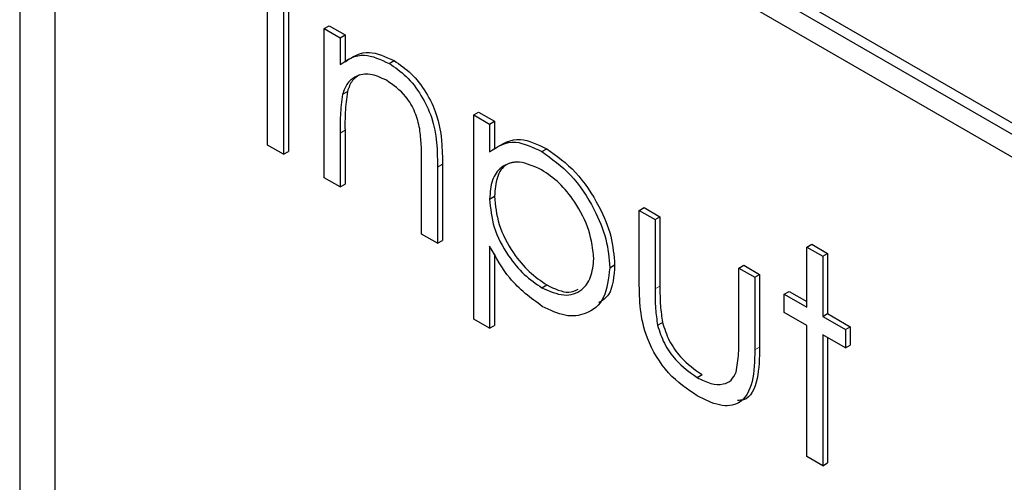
# Paper-space layout 'Blatt4' of a CAD drawing. Header units: millimetres. Extents: x 5 to 418, y 2 to 292.
# Tile 40 of 117: x 120.624 to 121.806, y 186.978 to 187.533. Entities that reach past the tile are written whole.
import ezdxf

# ---------------------------------------------------------------- set-up
doc = ezdxf.new("R2010")
doc.units = ezdxf.units.MM

psp = doc.layouts.new('Blatt4')

# ---------------------------------------------------------------- linework, layer by layer
at = {"color": 7, "linetype": 'Continuous', "lineweight": 25}
for p, q in [((120.6245, 189.2132), (120.6245, 183.7016)), ((120.6665, 189.1695), (120.6665, 183.7258)), ((123.506, 186.4329), (120.9133, 187.9297)), ((123.4942, 186.4261), (120.9015, 187.9229)), ((120.9015, 187.8957), (123.4942, 186.3989)), ((120.9219, 187.3823), (120.9219, 187.6273)), ((120.941, 187.6163), (120.941, 187.3713)), ((120.9469, 187.6197), (120.9469, 187.3747)), ((120.9899, 187.5221), (120.9958, 187.5255)), ((120.9899, 187.5221), (121.009, 187.5111)), ((120.9899, 187.3431), (120.9899, 187.5221)), ((120.9958, 187.5255), (121.0149, 187.5145)), ((121.009, 187.5111), (121.0149, 187.5145)), ((121.009, 187.5111), (121.009, 187.4788)), ((121.0149, 187.5145), (121.0149, 187.4822)), ((121.0679, 187.4802), (121.0738, 187.4836)), ((121.0119, 187.4432), (121.0178, 187.4466)), ((121.1694, 187.4185), (121.1753, 187.4219)), ((121.1753, 187.4219), (121.1943, 187.4109)), ((121.1694, 187.4185), (121.1885, 187.4075)), ((121.1694, 187.1735), (121.1694, 187.4185)), ((121.1885, 187.4075), (121.1943, 187.4109)), ((121.1943, 187.4109), (121.1943, 187.3778)), ((121.0149, 187.4002), (121.0149, 187.3355)), ((121.1885, 187.4075), (121.1885, 187.3744)), ((121.009, 187.3968), (121.009, 187.3321)), ((120.941, 187.3713), (120.9219, 187.3823)), ((120.941, 187.3713), (120.9469, 187.3747)), ((121.2511, 187.3745), (121.257, 187.3779)), ((121.1069, 187.2756), (121.1069, 187.3598)), ((121.1259, 187.356), (121.1259, 187.2646)), ((121.1318, 187.3594), (121.1318, 187.268)), ((121.009, 187.3321), (120.9899, 187.3431)), ((121.009, 187.3321), (121.0149, 187.3355)), ((121.1885, 187.3176), (121.1943, 187.321)), ((121.368, 187.3039), (121.3738, 187.3073)), ((121.368, 187.3039), (121.387, 187.2929)), ((121.368, 187.2183), (121.368, 187.3039)), ((121.3738, 187.3073), (121.3929, 187.2963)), ((121.387, 187.2929), (121.3929, 187.2963)), ((121.387, 187.2929), (121.387, 187.2098)), ((121.3929, 187.2963), (121.3929, 187.2132)), ((121.1259, 187.2646), (121.1069, 187.2756)), ((121.1259, 187.2646), (121.1318, 187.268)), ((121.1885, 187.2609), (121.1885, 187.1625)), ((121.5692, 187.2599), (121.5751, 187.2633)), ((121.5692, 187.2599), (121.5882, 187.2489)), ((121.5692, 187.1877), (121.5692, 187.2599)), ((121.5751, 187.2633), (121.5941, 187.2523)), ((121.1943, 187.2517), (121.1943, 187.1659)), ((121.5882, 187.2489), (121.5941, 187.2523)), ((121.5882, 187.2489), (121.5882, 187.1767)), ((121.5941, 187.2523), (121.5941, 187.1801)), ((121.3326, 187.2352), (121.3385, 187.2387)), ((121.4876, 187.2348), (121.4935, 187.2382)), ((121.4876, 187.2348), (121.5067, 187.2238)), ((121.4876, 187.1517), (121.4876, 187.2348)), ((121.4935, 187.2382), (121.5125, 187.2272)), ((121.5067, 187.2238), (121.5125, 187.2272)), ((121.5067, 187.2238), (121.5067, 187.1366)), ((121.5125, 187.2272), (121.5125, 187.14)), ((121.2512, 187.2111), (121.2571, 187.2145)), ((121.542, 187.2034), (121.5479, 187.2068)), ((121.542, 187.1814), (121.542, 187.2034)), ((121.542, 187.2034), (121.5692, 187.1877)), ((121.5479, 187.2068), (121.5692, 187.1945)), ((121.1885, 187.1625), (121.1694, 187.1735)), ((121.5692, 187.1657), (121.542, 187.1814)), ((121.5882, 187.1767), (121.5941, 187.1801)), ((121.5882, 187.1767), (121.6154, 187.161)), ((121.5941, 187.1801), (121.6213, 187.1644)), ((121.1885, 187.1625), (121.1943, 187.1659)), ((121.39, 187.1662), (121.3959, 187.1696)), ((121.5692, 187.0087), (121.5692, 187.1657)), ((121.6154, 187.161), (121.6213, 187.1644)), ((121.6154, 187.161), (121.6154, 187.139)), ((121.6213, 187.1644), (121.6213, 187.1424)), ((121.6154, 187.139), (121.5882, 187.1547)), ((121.5882, 187.1547), (121.5882, 186.9977)), ((121.5941, 187.1513), (121.5941, 187.0011)), ((121.6154, 187.139), (121.6213, 187.1424)), ((121.4376, 187.1035), (121.4435, 187.1069)), ((121.5882, 186.9977), (121.5692, 187.0087)), ((121.5882, 186.9977), (121.5941, 187.0011))]:
    psp.add_line(p, q, dxfattribs=at)
at = {"color": 7, "linetype": 'Continuous', "lineweight": 18}
for p, q in [((121.009, 187.3968), (121.0149, 187.4002)), ((121.1259, 187.356), (121.1318, 187.3594)), ((121.387, 187.2098), (121.3929, 187.2132)), ((121.5067, 187.1366), (121.5125, 187.14))]:
    psp.add_line(p, q, dxfattribs=at)
at = {"color": 7, "linetype": 'Continuous', "lineweight": 25}
for points, knots in [([(121.0149, 187.4822), (121.0239, 187.4882), (121.0401, 187.499), (121.0635, 187.4883), (121.0738, 187.4836)], [0, 0, 0, 0, 0.559141, 1, 1, 1, 1]), ([(121.009, 187.4788), (121.018, 187.4848), (121.0342, 187.4956), (121.0576, 187.4849), (121.0679, 187.4802)], [0, 0, 0, 0, 0.559141, 1, 1, 1, 1]), ([(121.0679, 187.4802), (121.0749, 187.4755), (121.0888, 187.466), (121.107, 187.4426), (121.1255, 187.4033), (121.1258, 187.3755), (121.1259, 187.356)], [0, 0, 0, 0, 0.187021, 0.37389, 0.56061, 1, 1, 1, 1]), ([(121.0738, 187.4836), (121.0808, 187.4789), (121.0947, 187.4694), (121.1129, 187.446), (121.1314, 187.4067), (121.1316, 187.3789), (121.1318, 187.3594)], [0, 0, 0, 0, 0.187021, 0.37389, 0.56061, 1, 1, 1, 1]), ([(121.0646, 187.4601), (121.0579, 187.4632), (121.0445, 187.4693), (121.0287, 187.4659), (121.0172, 187.4574), (121.0137, 187.4479), (121.0119, 187.4432)], [0, 0, 0, 0, 0.279553, 0.559373, 0.779703, 1, 1, 1, 1]), ([(121.0322, 187.4664), (121.0292, 187.4644), (121.0226, 187.4602), (121.0195, 187.4514), (121.0178, 187.4466)], [0, 0, 0, 0, 0.449857, 1, 1, 1, 1]), ([(121.1046, 187.4018), (121.1031, 187.4084), (121.1001, 187.4215), (121.0863, 187.4451), (121.0728, 187.4544), (121.0646, 187.4601)], [0, 0, 0, 0, 0.2811923, 0.5613307, 1, 1, 1, 1]), ([(121.0178, 187.4466), (121.0167, 187.4382), (121.0148, 187.4234), (121.0148, 187.4073), (121.0149, 187.4002)], [0, 0, 0, 0, 0.559658, 1, 1, 1, 1]), ([(121.0119, 187.4432), (121.0108, 187.4348), (121.0089, 187.42), (121.009, 187.4039), (121.009, 187.3968)], [0, 0, 0, 0, 0.559658, 1, 1, 1, 1]), ([(121.1069, 187.3598), (121.1069, 187.3674), (121.107, 187.381), (121.1053, 187.3954), (121.1046, 187.4018)], [0, 0, 0, 0, 0.560255, 1, 1, 1, 1]), ([(121.1885, 187.3744), (121.1981, 187.3805), (121.2154, 187.3916), (121.2402, 187.3797), (121.2511, 187.3745)], [0, 0, 0, 0, 0.558418, 1, 1, 1, 1]), ([(121.1943, 187.3778), (121.204, 187.3839), (121.2213, 187.395), (121.246, 187.3831), (121.257, 187.3779)], [0, 0, 0, 0, 0.558418, 1, 1, 1, 1]), ([(121.2511, 187.3745), (121.263, 187.366), (121.2868, 187.3491), (121.3133, 187.3089), (121.33, 187.2691), (121.3317, 187.2465), (121.3326, 187.2352)], [0, 0, 0, 0, 0.279627, 0.559432, 0.779703, 1, 1, 1, 1]), ([(121.257, 187.3779), (121.2689, 187.3694), (121.2927, 187.3525), (121.3192, 187.3123), (121.3359, 187.2725), (121.3376, 187.2499), (121.3385, 187.2387)], [0, 0, 0, 0, 0.279627, 0.559432, 0.779703, 1, 1, 1, 1]), ([(121.2509, 187.3526), (121.2417, 187.3567), (121.2234, 187.3651), (121.2027, 187.358), (121.1902, 187.3415), (121.1891, 187.3256), (121.1885, 187.3176)], [0, 0, 0, 0, 0.2797467, 0.559315, 0.7795146, 1, 1, 1, 1]), ([(121.2181, 187.3615), (121.2147, 187.3609), (121.2054, 187.3591), (121.1963, 187.3445), (121.195, 187.3288), (121.1943, 187.321)], [0, 0, 0, 0, 0.219851, 0.609672, 1, 1, 1, 1]), ([(121.3136, 187.246), (121.3123, 187.2572), (121.3098, 187.2795), (121.293, 187.3126), (121.2723, 187.338), (121.2581, 187.3477), (121.2509, 187.3526)], [0, 0, 0, 0, 0.279387, 0.559092, 0.779508, 1, 1, 1, 1]), ([(121.1885, 187.3176), (121.1895, 187.3064), (121.1915, 187.2841), (121.2088, 187.2509), (121.2297, 187.2258), (121.2441, 187.216), (121.2512, 187.2111)], [0, 0, 0, 0, 0.279654, 0.558875, 0.779455, 1, 1, 1, 1]), ([(121.1943, 187.321), (121.1954, 187.3098), (121.1974, 187.2875), (121.2147, 187.2543), (121.2356, 187.2292), (121.25, 187.2194), (121.2571, 187.2145)], [0, 0, 0, 0, 0.279654, 0.558875, 0.779455, 1, 1, 1, 1]), ([(121.2517, 187.1888), (121.2379, 187.1989), (121.2132, 187.217), (121.196, 187.2475), (121.1885, 187.2609)], [0, 0, 0, 0, 0.558466, 1, 1, 1, 1]), ([(121.2512, 187.2111), (121.2603, 187.2071), (121.2784, 187.1993), (121.2988, 187.2065), (121.3112, 187.2227), (121.3128, 187.2382), (121.3136, 187.246)], [0, 0, 0, 0, 0.279628, 0.559247, 0.779775, 1, 1, 1, 1]), ([(121.3326, 187.2352), (121.3312, 187.2223), (121.3284, 187.1963), (121.3063, 187.1788), (121.2798, 187.1754), (121.2611, 187.1843), (121.2517, 187.1888)], [0, 0, 0, 0, 0.27954, 0.559273, 0.779559, 1, 1, 1, 1]), ([(121.3385, 187.2387), (121.3376, 187.225), (121.3362, 187.2043), (121.3239, 187.1959), (121.3197, 187.193)], [0, 0, 0, 0, 0.658028, 1, 1, 1, 1]), ([(121.2571, 187.2145), (121.2664, 187.21), (121.2807, 187.2031), (121.2913, 187.2078), (121.2949, 187.2095)], [0, 0, 0, 0, 0.650568, 1, 1, 1, 1]), ([(121.4374, 187.0816), (121.4256, 187.0895), (121.4021, 187.1052), (121.3692, 187.16), (121.3684, 187.1962), (121.368, 187.2183)], [0, 0, 0, 0, 0.28097, 0.559785, 1, 1, 1, 1]), ([(121.387, 187.2098), (121.387, 187.202), (121.3869, 187.1879), (121.3891, 187.1729), (121.39, 187.1662)], [0, 0, 0, 0, 0.5603768, 1, 1, 1, 1]), ([(121.3929, 187.2132), (121.3929, 187.2054), (121.3928, 187.1913), (121.395, 187.1763), (121.3959, 187.1696)], [0, 0, 0, 0, 0.5603768, 1, 1, 1, 1]), ([(121.39, 187.1662), (121.3923, 187.1589), (121.397, 187.1442), (121.4141, 187.12), (121.4287, 187.1097), (121.4376, 187.1035)], [0, 0, 0, 0, 0.280117, 0.560544, 1, 1, 1, 1]), ([(121.3959, 187.1696), (121.3982, 187.1623), (121.4029, 187.1476), (121.42, 187.1234), (121.4346, 187.1131), (121.4435, 187.1069)], [0, 0, 0, 0, 0.280117, 0.560544, 1, 1, 1, 1]), ([(121.4845, 187.1099), (121.4856, 187.1173), (121.4877, 187.1306), (121.4876, 187.1453), (121.4876, 187.1517)], [0, 0, 0, 0, 0.559371, 1, 1, 1, 1]), ([(121.5125, 187.14), (121.5122, 187.1271), (121.5116, 187.1013), (121.5011, 187.0766), (121.4885, 187.076), (121.4861, 187.0759)], [0, 0, 0, 0, 0.448451, 0.891556, 1, 1, 1, 1]), ([(121.5067, 187.1366), (121.5065, 187.1234), (121.5061, 187.097), (121.4912, 187.0706), (121.4647, 187.0678), (121.4465, 187.077), (121.4374, 187.0816)], [0, 0, 0, 0, 0.281501, 0.559646, 0.779298, 1, 1, 1, 1]), ([(121.4376, 187.1035), (121.4431, 187.1007), (121.4541, 187.095), (121.4683, 187.0946), (121.479, 187.0995), (121.4826, 187.1064), (121.4845, 187.1099)], [0, 0, 0, 0, 0.28027, 0.560007, 0.780074, 1, 1, 1, 1])]:
    psp.add_open_spline(points, degree=3, knots=knots, dxfattribs=at)

doc.saveas('drawing.dxf')
